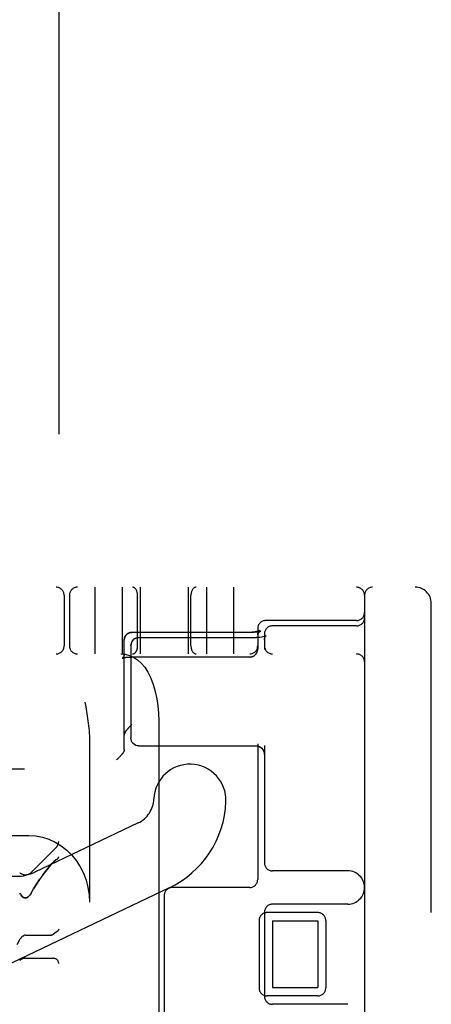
# Model space of a CAD drawing. Header units: inches. Extents: x 0 to 215, y 0 to 139.
# Tile 102 of 111: x 124.938 to 125.709, y 52.581 to 54.425. Entities that reach past the tile are written whole.
import ezdxf

# ---------------------------------------------------------------- set-up
doc = ezdxf.new("R2010")
doc.units = ezdxf.units.IN
doc.header["$LTSCALE"] = 11.804375
doc.header["$MEASUREMENT"] = 0
doc.linetypes.add('HIDDEN', pattern=[0.2, 0.1, -0.1])
doc.layers.add('DEFAULT_2', color=8, linetype='HIDDEN')

msp = doc.modelspace()

# ---------------------------------------------------------------- linework, layer by layer
at = {"layer": 'DEFAULT_2', "color": 8, "linetype": 'HIDDEN'}
for p, q in [((125.011, 54.829), (125.011, 49.3285)), ((123.3635, 53.3618), (125.6785, 53.3618)), ((125.0785, 53.3618), (125.0785, 53.2368)), ((125.1295, 53.3618), (125.1295, 53.2368)), ((125.1635, 53.3618), (125.1635, 53.2368)), ((125.2535, 53.3618), (125.2535, 53.2368)), ((125.2875, 53.3618), (125.2875, 53.2368)), ((125.3385, 53.3618), (125.3385, 53.2368)), ((125.021, 53.3468), (125.021, 53.2518)), ((125.031, 53.3468), (125.031, 53.2518)), ((125.1585, 53.2518), (125.1585, 53.3468)), ((125.2585, 53.2518), (125.2585, 53.3468)), ((125.5835, 53.3468), (125.5835, 50.3768)), ((125.7085, 50.3918), (125.7085, 53.3318)), ((125.3835, 53.2843), (125.3835, 53.246)), ((125.5685, 53.2993), (125.3985, 53.2993)), ((125.5685, 53.2893), (125.411, 53.2893)), ((125.1372, 53.2723), (125.1375, 53.2727)), ((125.1375, 53.2726), (125.1378, 53.2729)), ((125.1377, 53.2729), (125.138, 53.2732)), ((125.138, 53.2732), (125.1383, 53.2735)), ((125.145, 53.2769), (125.1445, 53.2768)), ((125.1453, 53.2769), (125.1449, 53.2769)), ((125.1453, 53.2769), (125.1457, 53.277)), ((125.1457, 53.277), (125.1461, 53.2771)), ((125.3694, 53.2772), (125.148, 53.2772)), ((125.3724, 53.2772), (125.148, 53.2772)), ((125.161, 53.2674), (125.381, 53.2674)), ((125.3847, 53.2675), (125.381, 53.2674)), ((125.3881, 53.2678), (125.3846, 53.2675)), ((125.3912, 53.2683), (125.388, 53.2678)), ((125.3894, 53.2799), (125.3887, 53.2796)), ((125.3939, 53.269), (125.3912, 53.2683)), ((125.3962, 53.2697), (125.3939, 53.269)), ((125.396, 53.2743), (125.396, 53.2449)), ((125.3978, 53.2703), (125.3961, 53.2696)), ((125.3987, 53.2708), (125.3977, 53.2703)), ((125.3991, 53.271), (125.3987, 53.2708)), ((125.399, 53.2709), (125.3991, 53.271)), ((125.1335, 53.2635), (125.1336, 53.2639)), ((125.1335, 53.0577), (125.1335, 53.2627)), ((125.1337, 53.2647), (125.1336, 53.2643)), ((125.1336, 53.2643), (125.1336, 53.2639)), ((125.146, 53.2524), (125.146, 53.0795)), ((123.2385, 53.2368), (125.5685, 53.2368)), ((125.1297, 53.2288), (125.1297, 53.2288)), ((125.1335, 53.2361), (125.1335, 53.2357)), ((125.1463, 53.2311), (125.1467, 53.2311)), ((125.1472, 53.2311), (125.148, 53.2311)), ((125.3685, 53.2311), (125.1477, 53.2311)), ((125.3832, 53.2431), (125.3833, 53.2435)), ((125.3834, 53.2439), (125.3834, 53.2442)), ((125.0601, 53.1468), (125.0616, 53.138)), ((125.1981, 53.1118), (125.1981, 52.5493)), ((125.0685, 53.0733), (125.0685, 52.7718)), ((125.161, 53.0645), (125.381, 53.0645)), ((125.381, 53.0645), (125.3827, 53.0644)), ((125.3835, 53.0685), (125.3835, 52.8143)), ((125.396, 53.0653), (125.396, 52.8455)), ((125.1251, 53.0444), (125.1243, 53.0435)), ((125.1259, 53.0452), (125.1251, 53.0444)), ((125.1266, 53.0459), (125.1259, 53.0452)), ((125.1273, 53.0467), (125.1266, 53.0459)), ((125.1199, 53.0391), (125.119, 53.0383)), ((125.1209, 53.04), (125.1199, 53.0391)), ((125.1218, 53.0409), (125.1209, 53.04)), ((125.1226, 53.0418), (125.1218, 53.0409)), ((125.1235, 53.0427), (125.1226, 53.0418)), ((125.1243, 53.0435), (125.1235, 53.0427)), ((124.3363, 53.0218), (124.9468, 53.0218)), ((125.1596, 52.9203), (124.966, 52.828)), ((124.3163, 52.8968), (124.9552, 52.8968)), ((124.9591, 52.8275), (125.0066, 52.875)), ((124.996, 52.8418), (124.9979, 52.844)), ((125.0016, 52.8479), (125.0034, 52.8494)), ((125.0066, 52.8517), (125.0051, 52.8507)), ((125.5523, 52.8305), (125.411, 52.8305)), ((125.2177, 52.7985), (124.8273, 52.6124)), ((124.9391, 52.7867), (124.9379, 52.7888)), ((124.9591, 52.7888), (124.9579, 52.7867)), ((125.3685, 52.7993), (125.2235, 52.7993)), ((125.2085, 52.7843), (125.2085, 52.5643)), ((125.5523, 52.768), (125.411, 52.768)), ((125.396, 52.753), (125.396, 52.5955)), ((125.496, 52.7524), (125.401, 52.7524)), ((125.386, 52.7374), (125.386, 52.6112)), ((125.411, 52.7368), (125.411, 52.6118)), ((125.411, 52.7368), (125.496, 52.7368)), ((125.496, 52.7368), (125.496, 52.6118)), ((125.511, 52.7374), (125.511, 52.6112)), ((124.9332, 52.6928), (124.939, 52.7029)), ((124.9413, 52.706), (124.9426, 52.7074)), ((124.9425, 52.7073), (124.944, 52.7085)), ((124.9439, 52.7084), (124.9454, 52.7093)), ((124.9485, 52.71), (124.996, 52.71)), ((124.9974, 52.7102), (124.996, 52.71)), ((124.9986, 52.7105), (124.9999, 52.7111)), ((125.001, 52.7118), (124.9999, 52.7111)), ((124.9999, 52.7111), (125.001, 52.7118)), ((124.9485, 52.6667), (125.001, 52.6667)), ((125.411, 52.6118), (125.496, 52.6118)), ((125.496, 52.5962), (125.401, 52.5962)), ((125.5523, 52.5805), (125.411, 52.5805))]:
    msp.add_line(p, q, dxfattribs=at)
for points in [[(125.1337, 53.265), (125.1338, 53.2654), (125.1339, 53.2658), (125.1339, 53.2662), (125.134, 53.2666), (125.1342, 53.2669), (125.1343, 53.2673), (125.1344, 53.2677), (125.1345, 53.2681), (125.1347, 53.2684), (125.1349, 53.2688), (125.135, 53.2691), (125.1352, 53.2695), (125.1354, 53.2698), (125.1356, 53.2702), (125.1358, 53.2705), (125.136, 53.2708), (125.1362, 53.2712), (125.1365, 53.2715), (125.1367, 53.2718), (125.137, 53.2721), (125.1372, 53.2724)], [(125.1372, 53.2723), (125.1369, 53.272), (125.1367, 53.2717), (125.1364, 53.2714), (125.1362, 53.2711), (125.136, 53.2708), (125.1357, 53.2704), (125.1355, 53.2701), (125.1353, 53.2697), (125.1351, 53.2694), (125.135, 53.269), (125.1348, 53.2686), (125.1346, 53.2683), (125.1345, 53.2679), (125.1343, 53.2675), (125.1342, 53.2671), (125.1341, 53.2667), (125.134, 53.2663), (125.1339, 53.2659), (125.1338, 53.2655), (125.1337, 53.2651), (125.1337, 53.2647)], [(125.1383, 53.2735), (125.1386, 53.2737), (125.1389, 53.274), (125.1392, 53.2742), (125.1396, 53.2745), (125.1399, 53.2747), (125.1402, 53.2749), (125.1405, 53.2751), (125.1409, 53.2753), (125.1412, 53.2755), (125.1416, 53.2757), (125.1419, 53.2759), (125.1423, 53.276), (125.1427, 53.2762), (125.143, 53.2763), (125.1434, 53.2764), (125.1438, 53.2766), (125.1441, 53.2767), (125.1445, 53.2768)], [(125.1446, 53.2768), (125.1442, 53.2767), (125.1439, 53.2766), (125.1435, 53.2765), (125.1432, 53.2764), (125.1428, 53.2762), (125.1425, 53.2761), (125.1421, 53.2759), (125.1418, 53.2758), (125.1414, 53.2756), (125.1411, 53.2754), (125.1408, 53.2753), (125.1405, 53.2751), (125.1401, 53.2749), (125.1398, 53.2747), (125.1395, 53.2744), (125.1392, 53.2742), (125.1389, 53.274), (125.1386, 53.2737)], [(125.146, 53.2771), (125.1465, 53.2771), (125.1468, 53.2771), (125.1472, 53.2772), (125.1476, 53.2772), (125.148, 53.2772)], [(125.146, 53.2524), (125.1463, 53.255), (125.147, 53.2577), (125.1482, 53.2601), (125.1498, 53.2623), (125.1519, 53.2643), (125.1543, 53.2658), (125.1571, 53.2669), (125.1601, 53.2674), (125.161, 53.2674)], [(125.161, 53.2674), (125.1581, 53.2671), (125.1553, 53.2662), (125.1527, 53.2649), (125.1504, 53.263), (125.1485, 53.2607), (125.1472, 53.2581), (125.1463, 53.2553), (125.146, 53.2524)], [(125.148, 53.2772), (125.1478, 53.2772), (125.1475, 53.2772), (125.1471, 53.2772), (125.1467, 53.2771), (125.1464, 53.2771)], [(125.3867, 53.2807), (125.3867, 53.2807), (125.3867, 53.2806), (125.3867, 53.2806), (125.3866, 53.2806), (125.3866, 53.2806), (125.3865, 53.2805), (125.3865, 53.2805), (125.3864, 53.2805), (125.3863, 53.2804), (125.3862, 53.2804), (125.3861, 53.2803), (125.386, 53.2803), (125.3859, 53.2802), (125.3857, 53.2801), (125.3856, 53.2801), (125.3854, 53.28), (125.3853, 53.2799), (125.3851, 53.2798), (125.3849, 53.2798), (125.3847, 53.2797), (125.3845, 53.2796), (125.3842, 53.2795), (125.384, 53.2794), (125.3837, 53.2793), (125.3835, 53.2792), (125.3832, 53.2792), (125.3829, 53.2791), (125.3826, 53.279), (125.3823, 53.2789), (125.382, 53.2788), (125.3817, 53.2787), (125.3814, 53.2786), (125.381, 53.2786), (125.3807, 53.2785), (125.3803, 53.2784), (125.38, 53.2783), (125.3796, 53.2782), (125.3792, 53.2782), (125.3789, 53.2781), (125.3785, 53.278), (125.3781, 53.2779), (125.3777, 53.2779), (125.3773, 53.2778), (125.3769, 53.2777), (125.3764, 53.2777), (125.376, 53.2776), (125.3756, 53.2776), (125.3752, 53.2775), (125.3747, 53.2775), (125.3743, 53.2774), (125.3739, 53.2774), (125.3734, 53.2774), (125.373, 53.2773), (125.3725, 53.2773), (125.3721, 53.2773), (125.3716, 53.2773), (125.3712, 53.2772), (125.3707, 53.2772), (125.3703, 53.2772), (125.3698, 53.2772), (125.3694, 53.2772)], [(125.3887, 53.2796), (125.3887, 53.2796), (125.3885, 53.2795), (125.3884, 53.2795), (125.3882, 53.2794), (125.3881, 53.2794), (125.3879, 53.2793), (125.3877, 53.2793), (125.3875, 53.2792), (125.3873, 53.2791), (125.3871, 53.2791), (125.3868, 53.279), (125.3866, 53.2789), (125.3863, 53.2789), (125.3861, 53.2788), (125.3858, 53.2787), (125.3855, 53.2786), (125.3851, 53.2786), (125.3848, 53.2785), (125.3845, 53.2784), (125.3841, 53.2783), (125.3837, 53.2783), (125.3833, 53.2782), (125.3829, 53.2781), (125.3825, 53.278), (125.3821, 53.278), (125.3817, 53.2779), (125.3813, 53.2778), (125.3808, 53.2778), (125.3804, 53.2777), (125.3799, 53.2777), (125.3794, 53.2776), (125.379, 53.2776), (125.3785, 53.2775), (125.378, 53.2775), (125.3775, 53.2774), (125.377, 53.2774), (125.3765, 53.2773), (125.376, 53.2773), (125.3755, 53.2773), (125.375, 53.2773), (125.3745, 53.2772), (125.3739, 53.2772), (125.3734, 53.2772), (125.3729, 53.2772), (125.3724, 53.2772)], [(125.3835, 53.2728), (125.3835, 53.2731), (125.3835, 53.2735), (125.3836, 53.2739), (125.3836, 53.2743), (125.3837, 53.2746), (125.3837, 53.275), (125.3838, 53.2753), (125.3839, 53.2757), (125.3839, 53.276), (125.384, 53.2763), (125.3841, 53.2767), (125.3843, 53.277), (125.3844, 53.2772), (125.3845, 53.2775), (125.3846, 53.2778), (125.3847, 53.278), (125.3848, 53.2783), (125.385, 53.2785), (125.3851, 53.2787), (125.3852, 53.2789), (125.3853, 53.2791), (125.3854, 53.2792), (125.3855, 53.2794), (125.3856, 53.2795), (125.3857, 53.2797), (125.3858, 53.2798), (125.3859, 53.2799), (125.386, 53.28), (125.3861, 53.2801), (125.3862, 53.2802), (125.3863, 53.2803), (125.3863, 53.2803), (125.3864, 53.2804), (125.3865, 53.2805), (125.3865, 53.2805), (125.3866, 53.2806), (125.3866, 53.2806), (125.3866, 53.2806), (125.3867, 53.2806), (125.3867, 53.2806), (125.3867, 53.2807)], [(125.3835, 53.2728), (125.3835, 53.273), (125.3835, 53.2732), (125.3835, 53.2734), (125.3836, 53.2735), (125.3836, 53.2737), (125.3836, 53.2739), (125.3837, 53.2741), (125.3837, 53.2742), (125.3838, 53.2744), (125.3838, 53.2746), (125.3839, 53.2748), (125.384, 53.2749), (125.3841, 53.2751), (125.3842, 53.2753), (125.3843, 53.2755), (125.3844, 53.2757), (125.3845, 53.2759), (125.3846, 53.2761), (125.3848, 53.2762), (125.3849, 53.2764), (125.3851, 53.2766), (125.3852, 53.2768), (125.3854, 53.277), (125.3856, 53.2772), (125.3857, 53.2774), (125.3859, 53.2775), (125.3861, 53.2777), (125.3863, 53.2779), (125.3865, 53.2781), (125.3867, 53.2782), (125.387, 53.2784), (125.3872, 53.2786), (125.3874, 53.2787), (125.3877, 53.2789), (125.3879, 53.2791), (125.3882, 53.2792), (125.3884, 53.2794), (125.3887, 53.2795), (125.3889, 53.2796), (125.3892, 53.2798), (125.3894, 53.2799)], [(125.396, 53.2634), (125.3961, 53.2649), (125.3967, 53.2673), (125.3976, 53.2691)], [(125.396, 53.2634), (125.3961, 53.265), (125.3967, 53.2674)], [(125.3976, 53.2691), (125.3984, 53.2703), (125.3989, 53.2709), (125.399, 53.2709)], [(125.3984, 53.2703), (125.3989, 53.2708), (125.399, 53.2709)], [(125.1335, 53.2635), (125.1335, 53.2631), (125.1335, 53.2627)], [(125.1274, 53.2368), (125.1353, 53.2361), (125.1432, 53.2341), (125.151, 53.2307), (125.1584, 53.2258), (125.1655, 53.2195), (125.172, 53.2118), (125.1781, 53.2024), (125.1835, 53.1915), (125.1881, 53.1794), (125.1918, 53.1663), (125.1946, 53.153), (125.1965, 53.1395), (125.1977, 53.1256), (125.1981, 53.1118)], [(125.1335, 53.2367), (125.1335, 53.2364), (125.1335, 53.2361), (125.1335, 53.2357), (125.1334, 53.2353), (125.1334, 53.235), (125.1333, 53.2346), (125.1332, 53.2342), (125.1331, 53.2339), (125.133, 53.2335), (125.1329, 53.2332), (125.1328, 53.2329), (125.1327, 53.2326), (125.1326, 53.2323), (125.1324, 53.232), (125.1323, 53.2317), (125.1321, 53.2314), (125.132, 53.2312), (125.1318, 53.231), (125.1317, 53.2308), (125.1315, 53.2306), (125.1314, 53.2304), (125.1313, 53.2302), (125.1311, 53.23), (125.131, 53.2299), (125.1309, 53.2298), (125.1308, 53.2296), (125.1306, 53.2295), (125.1305, 53.2294), (125.1304, 53.2293), (125.1303, 53.2292), (125.1302, 53.2292), (125.1302, 53.2291), (125.1301, 53.229), (125.13, 53.229), (125.1299, 53.2289), (125.1299, 53.2289), (125.1298, 53.2289), (125.1298, 53.2288), (125.1298, 53.2288), (125.1297, 53.2288), (125.1297, 53.2288), (125.1297, 53.2288)], [(125.1297, 53.2288), (125.1297, 53.2288), (125.1297, 53.2288), (125.1297, 53.2288), (125.1298, 53.2288), (125.1298, 53.2288), (125.1298, 53.2288), (125.1299, 53.2289), (125.1299, 53.2289), (125.13, 53.2289), (125.1301, 53.229), (125.1302, 53.229), (125.1303, 53.229), (125.1304, 53.2291), (125.1305, 53.2291), (125.1307, 53.2292), (125.1308, 53.2292), (125.131, 53.2293), (125.1311, 53.2293), (125.1313, 53.2294), (125.1315, 53.2294), (125.1317, 53.2295), (125.132, 53.2295), (125.1322, 53.2296), (125.1324, 53.2297), (125.1327, 53.2297), (125.1329, 53.2298), (125.1332, 53.2298), (125.1335, 53.2299), (125.1338, 53.23), (125.1341, 53.23), (125.1344, 53.2301), (125.1348, 53.2301), (125.1351, 53.2302), (125.1355, 53.2302), (125.1358, 53.2303), (125.1362, 53.2304), (125.1366, 53.2304), (125.1369, 53.2305), (125.1373, 53.2305), (125.1377, 53.2306), (125.1381, 53.2306), (125.1385, 53.2306), (125.139, 53.2307), (125.1394, 53.2307), (125.1398, 53.2308), (125.1403, 53.2308), (125.1407, 53.2308), (125.1411, 53.2309), (125.1416, 53.2309), (125.142, 53.2309), (125.1425, 53.231), (125.143, 53.231), (125.1434, 53.231), (125.1439, 53.231), (125.1444, 53.231), (125.1448, 53.2311), (125.1453, 53.2311), (125.1458, 53.2311), (125.1462, 53.2311), (125.1467, 53.2311), (125.1472, 53.2311)], [(125.1407, 53.2308), (125.1412, 53.2309), (125.1416, 53.2309)], [(125.3685, 53.2311), (125.3688, 53.2311), (125.3692, 53.2311), (125.3696, 53.2311), (125.37, 53.2312), (125.3704, 53.2312), (125.3708, 53.2313), (125.3712, 53.2313), (125.3716, 53.2314), (125.3719, 53.2315), (125.3723, 53.2316), (125.3727, 53.2317), (125.3731, 53.2318), (125.3735, 53.2319), (125.3738, 53.2321), (125.3742, 53.2322), (125.3746, 53.2324), (125.375, 53.2325), (125.3753, 53.2327), (125.3757, 53.2329), (125.376, 53.2331), (125.3764, 53.2333), (125.3767, 53.2335), (125.377, 53.2337), (125.3773, 53.234), (125.3777, 53.2342), (125.378, 53.2344), (125.3783, 53.2347), (125.3786, 53.235), (125.3789, 53.2352), (125.3792, 53.2355), (125.3794, 53.2358), (125.3797, 53.2361), (125.38, 53.2364), (125.3802, 53.2367), (125.3805, 53.237), (125.3807, 53.2373), (125.3809, 53.2376), (125.3811, 53.238), (125.3814, 53.2383), (125.3816, 53.2387), (125.3817, 53.239), (125.3819, 53.2393), (125.3821, 53.2397), (125.3823, 53.2401), (125.3824, 53.2404), (125.3826, 53.2408), (125.3827, 53.2412), (125.3828, 53.2415), (125.3829, 53.2419), (125.383, 53.2423), (125.3831, 53.2427), (125.3832, 53.2431), (125.3833, 53.2435), (125.3834, 53.2439), (125.3834, 53.2442), (125.3835, 53.2446), (125.3835, 53.245), (125.3835, 53.2454), (125.3835, 53.2458), (125.3835, 53.246)], [(125.0616, 53.138), (125.063, 53.1292), (125.0637, 53.1248), (125.0644, 53.1204), (125.065, 53.116), (125.0656, 53.1115), (125.0662, 53.107), (125.0667, 53.1024), (125.0672, 53.0977), (125.0677, 53.093), (125.068, 53.0882), (125.0683, 53.0833), (125.0685, 53.0784), (125.0685, 53.0733)], [(125.1348, 53.0891), (125.1349, 53.0893), (125.1351, 53.0896), (125.1352, 53.0898), (125.1354, 53.0901), (125.1356, 53.0904), (125.1357, 53.0906), (125.1359, 53.0909), (125.1361, 53.0912), (125.1363, 53.0915), (125.1365, 53.0918), (125.1368, 53.0922), (125.137, 53.0925), (125.1372, 53.0928), (125.1375, 53.0932), (125.1378, 53.0935), (125.138, 53.0939), (125.1383, 53.0942), (125.1386, 53.0946), (125.1389, 53.095), (125.1392, 53.0954), (125.1395, 53.0958), (125.1399, 53.0962), (125.1402, 53.0966), (125.1406, 53.097), (125.1409, 53.0974), (125.1413, 53.0978), (125.1417, 53.0982), (125.1421, 53.0987), (125.1424, 53.0991), (125.1428, 53.0996), (125.1432, 53.1), (125.1437, 53.1004), (125.1441, 53.1009), (125.1445, 53.1013), (125.1449, 53.1018), (125.1454, 53.1022), (125.1458, 53.1027), (125.1462, 53.1031), (125.1467, 53.1035), (125.1471, 53.104), (125.1476, 53.1044), (125.148, 53.1048)], [(125.1348, 53.0891), (125.1346, 53.0888), (125.1345, 53.0886), (125.1344, 53.0883), (125.1342, 53.088), (125.1341, 53.0877), (125.134, 53.0874), (125.1339, 53.0871), (125.1338, 53.0869), (125.1338, 53.0866), (125.1337, 53.0863), (125.1336, 53.086), (125.1336, 53.0857), (125.1336, 53.0854), (125.1335, 53.0851), (125.1335, 53.0848), (125.1335, 53.0845)], [(125.161, 53.0645), (125.1581, 53.0648), (125.1553, 53.0656), (125.1527, 53.067), (125.1504, 53.0689), (125.1485, 53.0711), (125.1472, 53.0737), (125.1463, 53.0765), (125.146, 53.0795)], [(125.3827, 53.0644), (125.3849, 53.0639), (125.3871, 53.0631), (125.3893, 53.0618), (125.3912, 53.0601), (125.393, 53.0579), (125.3944, 53.0552), (125.3955, 53.052), (125.396, 53.0482), (125.396, 53.0469)], [(125.3848, 53.0639), (125.387, 53.0632), (125.389, 53.062), (125.391, 53.0603), (125.3928, 53.0582), (125.3943, 53.0555), (125.3954, 53.0524), (125.3959, 53.0489), (125.396, 53.0469)], [(125.1313, 53.0515), (125.1312, 53.0513), (125.131, 53.051), (125.1308, 53.0508), (125.1306, 53.0505), (125.1303, 53.0502), (125.1301, 53.05), (125.1299, 53.0497), (125.1296, 53.0494), (125.1294, 53.0491), (125.1291, 53.0487), (125.1288, 53.0484), (125.1285, 53.0481), (125.1283, 53.0478), (125.1279, 53.0474), (125.1276, 53.0471), (125.1273, 53.0467)], [(125.1335, 53.0577), (125.1335, 53.0574), (125.1335, 53.0571), (125.1335, 53.0567), (125.1334, 53.0564), (125.1334, 53.0561), (125.1333, 53.0558), (125.1332, 53.0554), (125.1332, 53.0551), (125.1331, 53.0548), (125.133, 53.0545), (125.1328, 53.0542), (125.1327, 53.0539), (125.1326, 53.0535), (125.1324, 53.0532), (125.1323, 53.0529), (125.1321, 53.0526), (125.1319, 53.0524), (125.1317, 53.0521), (125.1315, 53.0518), (125.1313, 53.0515)], [(124.9552, 52.8968), (124.968, 52.896), (124.9804, 52.8936), (124.9926, 52.8898), (125.0044, 52.8844), (125.0155, 52.8776), (125.0259, 52.8695), (125.0353, 52.8602), (125.0438, 52.8497), (125.0512, 52.8383), (125.0573, 52.826), (125.0622, 52.8131), (125.0657, 52.7996), (125.0678, 52.7859), (125.0685, 52.7718)], [(124.996, 52.8418), (124.9885, 52.8323), (124.9815, 52.8232), (124.975, 52.8142)], [(124.9815, 52.8231), (124.9885, 52.8323), (124.996, 52.8418)], [(125.0051, 52.8507), (125.0034, 52.8494), (125.0016, 52.8479), (124.9998, 52.846), (124.9979, 52.844)], [(125.0066, 52.8517), (125.0085, 52.8528), (125.0098, 52.8541), (125.0107, 52.8555), (125.011, 52.8571)], [(124.9591, 52.7888), (124.9638, 52.797), (124.9691, 52.8055), (124.975, 52.8142)], [(124.975, 52.8142), (124.9691, 52.8055), (124.9638, 52.7971)], [(124.9391, 52.7867), (124.9404, 52.7848), (124.9419, 52.7832), (124.9434, 52.7818), (124.9451, 52.7807), (124.9468, 52.78), (124.9486, 52.7798), (124.9505, 52.7801), (124.9522, 52.7808), (124.9538, 52.7819), (124.9553, 52.7833), (124.9567, 52.7849)], [(124.9579, 52.7867), (124.9566, 52.7849), (124.9552, 52.7832), (124.9537, 52.7818), (124.9521, 52.7808), (124.9503, 52.7801), (124.9485, 52.7798), (124.9467, 52.7801), (124.945, 52.7808), (124.9433, 52.7819), (124.9418, 52.7832), (124.9404, 52.7849)], [(125.011, 52.7213), (125.0107, 52.7198), (125.0098, 52.7183), (125.0082, 52.7169), (125.0062, 52.7154), (125.0037, 52.7137), (125.001, 52.7118)], [(124.9413, 52.706), (124.9401, 52.7046), (124.939, 52.7029)], [(124.9485, 52.71), (124.9469, 52.7098), (124.9454, 52.7093)], [(124.996, 52.71), (124.9974, 52.7102), (124.9987, 52.7105)]]:
    msp.add_lwpolyline(points, dxfattribs=at)
for centre, radius, start, end in [((125.006, 53.3468), 0.015, 0, 90), ((125.046, 53.3468), 0.015, 90, 180), ((125.5685, 53.3468), 0.015, 0, 90), ((125.5985, 53.3468), 0.015, 90, 180), ((125.6785, 53.3318), 0.03, 0, 90), ((125.5685, 53.3143), 0.015, 270, 360), ((125.5685, 53.3043), 0.015, 270, 360), ((125.3985, 53.2843), 0.015, 90, 180), ((125.411, 53.2743), 0.015, 90, 180), ((125.006, 53.2518), 0.015, 270, 360), ((125.046, 53.2518), 0.015, 180, 270), ((125.3685, 53.2518), 0.015, 270, 360), ((125.411, 53.2518), 0.015, 180, 270), ((125.5685, 53.2218), 0.015, 0, 90), ((125.2566, 52.9627), 0.0675, 357.8274, 177.8274), ((125.1373, 52.9672), 0.0519, 295.49, 357.8274), ((125.1373, 52.9672), 0.1869, 295.49, 357.8274), ((124.9316, 52.9003), 0.08, 195.288, 295.4899), ((124.996, 52.8856), 0.015, 315, 360), ((125.411, 52.8455), 0.015, 180, 270), ((124.9485, 52.8381), 0.015, 225, 315), ((125.5523, 52.7993), 0.0312, 270, 90), ((125.3685, 52.8143), 0.015, 270, 360), ((125.2235, 52.7843), 0.015, 90, 180), ((125.411, 52.753), 0.015, 90, 180), ((125.401, 52.7374), 0.015, 90, 180), ((125.496, 52.7374), 0.015, 0, 90), ((124.9485, 52.6517), 0.015, 90, 135), ((125.001, 52.6567), 0.01, 0, 90), ((125.401, 52.6112), 0.015, 180, 270), ((125.496, 52.6112), 0.015, 270, 360), ((125.411, 52.5955), 0.015, 180, 270)]:
    msp.add_arc(centre, radius, start, end, dxfattribs=at)
for centre, start_param, end_param in [((125.1489, 53.3468), -1.570796, 0), ((125.2682, 53.3468), 0, 1.570796), ((125.1489, 53.2518), -3.141593, -1.570796), ((125.2682, 53.2518), -4.712389, -3.141593)]:
    msp.add_ellipse(centre, major_axis=(0, 0.015), ratio=0.644444, start_param=start_param, end_param=end_param, dxfattribs=at)

doc.saveas('drawing.dxf')
